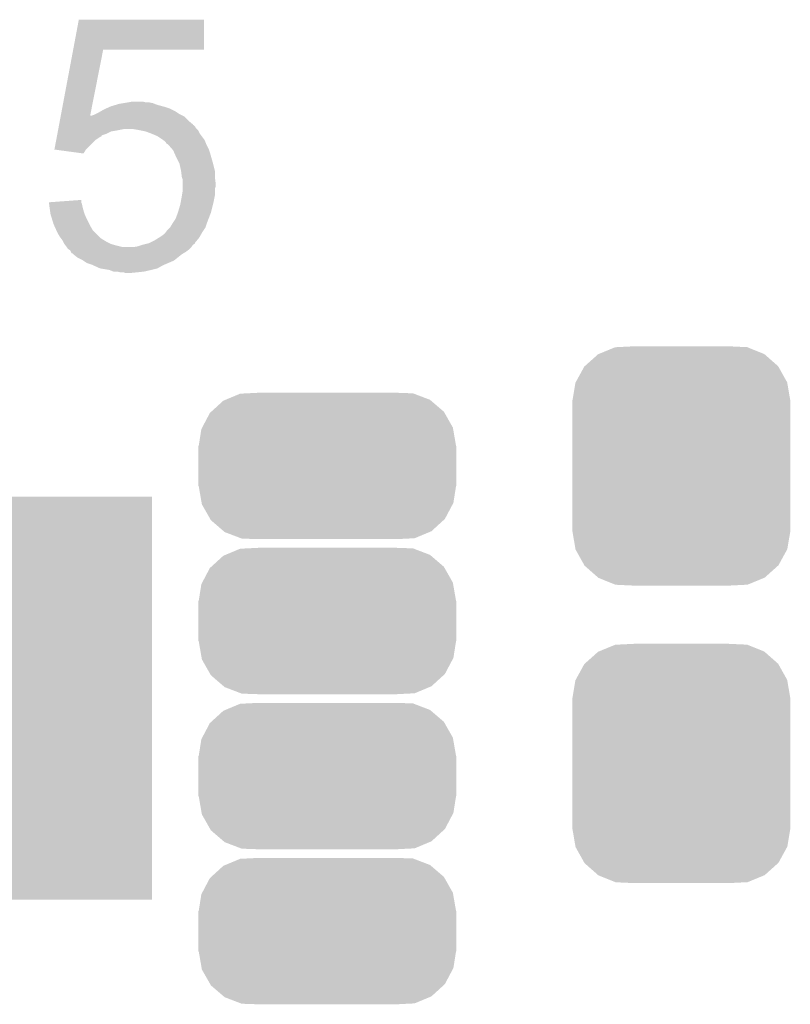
# Model space of a CAD drawing. Extents: x -1.3 to 24.2, y -3.9 to 53.4.
# Tile 25 of 43: x 15.6 to 18.1, y 10.7 to 13.9. Entities that reach past the tile are written whole.
import ezdxf

# ---------------------------------------------------------------- set-up
doc = ezdxf.new("R2010")
doc.units = 0
doc.layers.get('0').update_dxf_attribs({"linetype": 'CONTINUOUS'})
doc.layers.add('DAC_22_CLICK_V100A_GTO', color=14, linetype='CONTINUOUS')
doc.layers.add('DAC_22_CLICK_V100A_GTS', color=12, linetype='CONTINUOUS')

# ---------------------------------------------------------------- blocks, each defined once
blk = doc.blocks.new('RECTANGLE_44')
blk.add_solid([(0.44958, 0.65024), (0.44958, -0.65024), (-0.44958, 0.65024), (-0.44958, -0.65024)])
blk = doc.blocks.new('CUSTOM_70')
for points in [[(-0.329362, 0.21338), (-0.28174, 0.233248), (0.331502, 0.21338), (0.27941, 0.233248)], [(-0.28174, 0.233248), (-0.26024, 0.234336), (0.27941, 0.233248), (0.276556, 0.234336)], [(-0.26024, 0.234336), (-0.22301, 0.23622), (0.276556, 0.234336), (0.22301, 0.23622)], [(-0.37491, 0.175092), (-0.33601, 0.210606), (0.376134, 0.175092), (0.334736, 0.210606)], [(-0.33601, 0.210606), (-0.329362, 0.21338), (0.334736, 0.210606), (0.331502, 0.21338)], [(-0.40427, 0.123974), (-0.37944, 0.170956), (0.405202, 0.123974), (0.378486, 0.170956)], [(-0.37944, 0.170956), (-0.37491, 0.175092), (0.378486, 0.170956), (0.376134, 0.175092)], [(-0.41529, 0.06604), (-0.406916, 0.118966), (0.41529, 0.06604), (0.406076, 0.118966)], [(-0.406916, 0.118966), (-0.40427, 0.123974), (0.406076, 0.118966), (0.405202, 0.123974)], [(-0.41656, -0.06477), (-0.41656, 0.06477), (0.41656, -0.06477), (0.41656, 0.06477)], [(-0.415286, 0.06477), (-0.41529, 0.06604), (0.415286, 0.06477), (0.41529, 0.06604)], [(-0.41529, -0.06604), (-0.415286, -0.06477), (0.41529, -0.06604), (0.415286, -0.06477)], [(-0.406076, -0.118962), (-0.41529, -0.06604), (0.406918, -0.118962), (0.41529, -0.06604)], [(-0.405204, -0.123974), (-0.406076, -0.118962), (0.404268, -0.123974), (0.406918, -0.118962)], [(-0.378488, -0.170954), (-0.405204, -0.123974), (0.37944, -0.170954), (0.404268, -0.123974)], [(-0.376136, -0.175092), (-0.378488, -0.170954), (0.374906, -0.175092), (0.37944, -0.170954)], [(-0.334742, -0.210604), (-0.376136, -0.175092), (0.336012, -0.210604), (0.374906, -0.175092)], [(-0.331506, -0.213382), (-0.334742, -0.210604), (0.329352, -0.213382), (0.336012, -0.210604)], [(-0.279422, -0.233246), (-0.331506, -0.213382), (0.28174, -0.233246), (0.329352, -0.213382)], [(-0.27656, -0.234338), (-0.279422, -0.233246), (0.260174, -0.234338), (0.28174, -0.233246)], [(-0.22301, -0.23622), (-0.27656, -0.234338), (0.22301, -0.23622), (0.260174, -0.234338)]]:
    blk.add_solid(points)
blk = doc.blocks.new('CUSTOM_72')
for points in [[(-0.267216, 0.361152), (-0.213724, 0.383108), (0.26779, 0.361152), (0.21312, 0.383108)], [(-0.213724, 0.383108), (-0.20803, 0.383392), (0.21312, 0.383108), (0.212412, 0.383392)], [(-0.20803, 0.383392), (-0.154122, 0.38608), (0.212412, 0.383392), (0.154132, 0.38608)], [(-0.312264, 0.321732), (-0.26893, 0.360448), (0.312592, 0.321732), (0.268592, 0.360448)], [(-0.26893, 0.360448), (-0.267216, 0.361152), (0.268592, 0.360448), (0.26779, 0.361152)], [(-0.341452, 0.269636), (-0.313432, 0.320688), (0.341702, 0.269636), (0.313176, 0.320688)], [(-0.313432, 0.320688), (-0.312264, 0.321732), (0.313176, 0.320688), (0.312592, 0.321732)], [(-0.35179, 0.21082), (-0.342144, 0.268372), (0.35179, 0.21082), (0.34192, 0.268372)], [(-0.342144, 0.268372), (-0.341452, 0.269636), (0.34192, 0.268372), (0.341702, 0.269636)], [(-0.35179, 0.20955), (-0.35179, 0.21082), (0.35179, 0.20955), (0.35179, 0.21082)], [(-0.35179, -0.20955), (-0.35179, 0.20955), (0.35179, -0.20955), (0.35179, 0.20955)], [(-0.35179, -0.21082), (-0.35179, -0.20955), (0.35179, -0.21082), (0.35179, -0.20955)], [(-0.34192, -0.268358), (-0.35179, -0.21082), (0.342148, -0.268358), (0.35179, -0.21082)], [(-0.341702, -0.269636), (-0.34192, -0.268358), (0.341446, -0.269636), (0.342148, -0.268358)], [(-0.313184, -0.320676), (-0.341702, -0.269636), (0.31344, -0.320676), (0.341446, -0.269636)], [(-0.312594, -0.321732), (-0.313184, -0.320676), (0.312258, -0.321732), (0.31344, -0.320676)], [(-0.268602, -0.36044), (-0.312594, -0.321732), (0.26894, -0.36044), (0.312258, -0.321732)], [(-0.267792, -0.361154), (-0.268602, -0.36044), (0.2672, -0.361154), (0.26894, -0.36044)], [(-0.213136, -0.383104), (-0.267792, -0.361154), (0.213734, -0.383104), (0.2672, -0.361154)], [(-0.212414, -0.383394), (-0.213136, -0.383104), (0.207926, -0.383394), (0.213734, -0.383104)], [(-0.154122, -0.38608), (-0.212414, -0.383394), (0.154132, -0.38608), (0.207926, -0.383394)]]:
    blk.add_solid(points)

msp = doc.modelspace()

# ---------------------------------------------------------------- linework, layer by layer
at = {"layer": 'DAC_22_CLICK_V100A_GTO'}
for points in [[(15.816238, 13.76172), (15.834372, 13.858218), (16.238198, 13.76172), (16.23822, 13.858218)], [(15.834372, 13.858218), (15.834378, 13.85824), (16.23822, 13.858218), (15.834378, 13.85824)], [(15.776144, 13.54836), (15.816236, 13.761702), (15.870964, 13.54836), (15.913096, 13.761702)], [(15.816236, 13.761702), (15.816238, 13.76172), (15.913096, 13.761702), (16.238198, 13.76172)], [(15.906746, 13.563598), (15.915642, 13.56868), (16.144242, 13.563598), (16.13408, 13.56868)], [(15.915642, 13.56868), (15.921354, 13.57122), (16.13408, 13.56868), (16.129, 13.57122)], [(15.921354, 13.57122), (15.932782, 13.5763), (16.129, 13.57122), (16.11376, 13.5763)], [(15.932782, 13.5763), (15.9385, 13.578842), (16.11376, 13.5763), (16.104438, 13.578842)], [(15.9385, 13.578842), (15.955424, 13.583918), (16.104438, 13.578842), (16.08582, 13.583918)], [(15.955424, 13.583918), (15.9639, 13.58646), (16.08582, 13.583918), (16.079468, 13.58646)], [(15.9639, 13.58646), (15.979128, 13.588998), (16.079468, 13.58646), (16.073122, 13.588998)], [(15.979128, 13.588998), (15.99438, 13.59154), (16.073122, 13.588998), (16.060422, 13.59154)], [(15.99438, 13.59154), (16.007082, 13.59408), (16.050262, 13.59154), (16.040102, 13.59408)], [(15.77328, 13.53312), (15.775198, 13.54333), (16.18742, 13.53312), (16.17721, 13.54333)], [(15.775198, 13.54333), (15.776144, 13.54836), (15.869972, 13.54333), (15.875004, 13.54836)], [(15.869972, 13.54333), (15.870462, 13.545818), (16.17721, 13.54333), (16.17472, 13.545818)], [(15.870462, 13.545818), (15.870964, 13.54836), (16.17472, 13.545818), (16.16964, 13.54836)], [(15.875004, 13.54836), (15.88262, 13.5509), (16.16964, 13.54836), (16.164562, 13.5509)], [(15.88262, 13.5509), (15.887698, 13.55344), (16.164562, 13.5509), (16.159482, 13.55344)], [(15.887698, 13.55344), (15.897858, 13.55852), (16.159482, 13.55344), (16.151862, 13.55852)], [(15.897858, 13.55852), (15.906746, 13.563598), (16.151862, 13.55852), (16.144242, 13.563598)], [(15.767074, 13.5001), (15.76803, 13.50518), (15.95374, 13.5001), (15.979138, 13.50518)], [(15.76803, 13.50518), (15.768506, 13.50772), (16.215362, 13.50518), (16.212822, 13.50772)], [(15.768506, 13.50772), (15.76946, 13.512796), (16.212822, 13.50772), (16.210282, 13.512796)], [(15.76946, 13.512796), (15.770414, 13.517874), (16.210282, 13.512796), (16.205206, 13.517874)], [(15.770414, 13.517874), (15.770416, 13.51788), (16.205206, 13.517874), (16.202682, 13.51788)], [(15.770416, 13.51788), (15.770892, 13.520412), (16.202682, 13.51788), (16.20266, 13.520412)], [(15.770892, 13.520412), (15.77328, 13.53312), (16.20266, 13.520412), (16.18742, 13.53312)], [(16.02486, 13.50264), (16.009618, 13.50518), (16.2179, 13.50264), (16.215362, 13.50518)], [(15.761346, 13.469618), (15.763256, 13.479778), (15.887698, 13.469618), (15.902938, 13.479778)], [(15.763256, 13.479778), (15.763732, 13.482314), (15.902938, 13.479778), (15.908006, 13.482314)], [(15.763732, 13.482314), (15.764208, 13.484844), (15.908006, 13.482314), (15.90802, 13.484844)], [(15.764208, 13.484844), (15.765166, 13.48994), (15.90802, 13.484844), (15.923258, 13.48994)], [(15.765166, 13.48994), (15.766596, 13.497558), (15.923258, 13.48994), (15.938498, 13.497558)], [(15.766596, 13.497558), (15.767074, 13.5001), (15.938498, 13.497558), (15.95374, 13.5001)], [(16.03758, 13.500096), (16.02486, 13.50264), (16.220442, 13.500096), (16.2179, 13.50264)], [(16.050258, 13.49756), (16.03758, 13.500096), (16.221712, 13.49756), (16.220442, 13.500096)], [(16.07058, 13.48994), (16.050258, 13.49756), (16.225522, 13.48994), (16.221712, 13.49756)], [(16.08836, 13.48232), (16.07058, 13.48994), (16.231238, 13.48232), (16.225522, 13.48994)], [(16.1036, 13.47216), (16.08836, 13.48232), (16.238856, 13.47216), (16.231238, 13.48232)], [(15.755624, 13.439162), (15.761346, 13.469618), (15.857242, 13.439162), (15.887698, 13.469618)], [(16.106988, 13.46962), (16.1036, 13.47216), (16.24076, 13.46962), (16.238856, 13.47216)], [(16.113758, 13.464542), (16.106988, 13.46962), (16.242792, 13.464542), (16.24076, 13.46962)], [(16.118836, 13.456928), (16.113758, 13.464542), (16.245838, 13.456928), (16.242792, 13.464542)], [(16.121372, 13.45692), (16.118836, 13.456928), (16.24584, 13.45692), (16.245838, 13.456928)], [(16.134716, 13.441678), (16.121372, 13.45692), (16.25346, 13.441678), (16.24584, 13.45692)], [(16.139158, 13.436602), (16.134716, 13.441678), (16.255154, 13.436602), (16.25346, 13.441678)], [(15.755802, 13.439138), (15.755624, 13.439162), (15.857218, 13.439138), (15.857242, 13.439162)], [(15.849586, 13.426442), (15.755802, 13.439138), (15.849586, 13.426442), (15.857218, 13.439138)], [(16.143676, 13.42644), (16.139158, 13.436602), (16.25854, 13.42644), (16.255154, 13.436602)], [(16.14932, 13.41374), (16.143676, 13.42644), (16.26217, 13.41374), (16.25854, 13.42644)], [(16.15948, 13.393422), (16.14932, 13.41374), (16.267974, 13.393422), (16.26217, 13.41374)], [(16.160046, 13.39088), (16.15948, 13.393422), (16.2687, 13.39088), (16.267974, 13.393422)], [(16.16456, 13.370558), (16.160046, 13.39088), (16.27378, 13.370558), (16.2687, 13.39088)], [(16.1671, 13.350242), (16.16456, 13.370558), (16.27378, 13.350242), (16.27378, 13.370558)], [(16.167102, 13.35024), (16.1671, 13.350242), (16.27378, 13.35024), (16.27378, 13.350242)], [(16.169638, 13.342622), (16.167102, 13.35024), (16.274734, 13.342622), (16.27378, 13.35024)], [(16.16964, 13.329918), (16.169638, 13.342622), (16.27632, 13.329918), (16.274734, 13.342622)], [(16.16964, 13.319758), (16.16964, 13.329918), (16.276318, 13.319758), (16.27632, 13.329918)], [(16.16964, 13.312136), (16.16964, 13.319758), (16.27378, 13.312136), (16.276318, 13.319758)], [(16.162942, 13.26642), (16.1671, 13.28928), (16.2687, 13.26642), (16.273272, 13.28928)], [(16.1671, 13.28928), (16.167522, 13.291818), (16.273272, 13.28928), (16.27378, 13.291818)], [(16.167522, 13.291818), (16.16964, 13.304522), (16.27378, 13.291818), (16.27378, 13.304522)], [(16.16964, 13.304522), (16.16964, 13.312136), (16.27378, 13.304522), (16.27378, 13.312136)], [(15.73786, 13.26896), (15.84198, 13.276556), (15.841982, 13.26896), (15.84198, 13.276556)], [(15.737862, 13.268956), (15.73786, 13.26896), (15.841982, 13.268956), (15.841982, 13.26896)], [(15.738492, 13.263878), (15.737862, 13.268956), (15.84452, 13.263878), (15.841982, 13.268956)], [(15.740066, 13.25118), (15.738492, 13.263878), (15.84706, 13.25118), (15.84452, 13.263878)], [(15.74038, 13.24864), (15.740066, 13.25118), (15.847786, 13.24864), (15.84706, 13.25118)], [(16.1544, 13.235938), (16.16202, 13.26134), (16.261078, 13.235938), (16.267428, 13.26134)], [(16.16202, 13.26134), (16.162942, 13.26642), (16.267428, 13.26134), (16.2687, 13.26642)], [(15.742558, 13.233398), (15.74038, 13.24864), (15.85214, 13.233398), (15.847786, 13.24864)], [(15.74292, 13.230862), (15.742558, 13.233398), (15.853228, 13.230862), (15.85214, 13.233398)], [(15.74761, 13.21562), (15.74292, 13.230862), (15.85976, 13.21562), (15.853228, 13.230862)], [(16.14678, 13.21562), (16.1544, 13.235938), (16.253262, 13.21562), (16.261078, 13.235938)], [(15.753078, 13.197842), (15.74761, 13.21562), (15.86865, 13.197842), (15.85976, 13.21562)], [(15.754234, 13.195302), (15.753078, 13.197842), (15.86992, 13.195302), (15.86865, 13.197842)], [(15.762318, 13.17752), (15.754234, 13.195302), (15.880082, 13.17752), (15.86992, 13.195302)], [(16.118842, 13.17752), (16.128996, 13.187676), (16.236526, 13.17752), (16.243298, 13.187676)], [(16.128996, 13.187676), (16.129002, 13.187682), (16.243298, 13.187676), (16.2433, 13.187682)], [(16.129002, 13.187682), (16.136618, 13.20038), (16.2433, 13.187682), (16.247532, 13.20038)], [(16.136618, 13.20038), (16.138312, 13.202922), (16.247532, 13.20038), (16.24838, 13.202922)], [(16.138312, 13.202922), (16.14678, 13.21562), (16.24838, 13.202922), (16.253262, 13.21562)], [(15.76578, 13.169902), (15.762318, 13.17752), (15.8877, 13.169902), (15.880082, 13.17752)], [(15.773398, 13.157202), (15.76578, 13.169902), (15.9004, 13.157202), (15.8877, 13.169902)], [(15.775306, 13.15466), (15.773398, 13.157202), (15.90294, 13.15466), (15.9004, 13.157202)], [(16.092932, 13.154662), (16.101058, 13.15974), (16.22298, 13.154662), (16.225882, 13.15974)], [(16.101058, 13.15974), (16.111222, 13.167362), (16.225882, 13.15974), (16.230238, 13.167362)], [(16.111222, 13.167362), (16.115032, 13.172442), (16.230238, 13.167362), (16.233142, 13.172442)], [(16.115032, 13.172442), (16.118842, 13.17752), (16.233142, 13.172442), (16.236526, 13.17752)], [(15.779114, 13.14958), (15.775306, 13.15466), (15.910558, 13.14958), (15.90294, 13.15466)], [(15.781018, 13.14704), (15.779114, 13.14958), (15.914792, 13.14704), (15.910558, 13.14958)], [(15.78356, 13.14196), (15.781018, 13.14704), (15.92326, 13.14196), (15.914792, 13.14704)], [(15.7861, 13.136882), (15.78356, 13.14196), (15.933416, 13.136882), (15.92326, 13.14196)], [(15.788008, 13.134338), (15.7861, 13.136882), (15.938502, 13.134338), (15.933416, 13.136882)], [(15.791816, 13.12926), (15.788008, 13.134338), (15.95628, 13.12926), (15.938502, 13.134338)], [(15.79372, 13.12672), (15.791816, 13.12926), (15.966442, 13.12672), (15.95628, 13.12926)], [(15.795414, 13.12418), (15.79372, 13.12672), (15.976602, 13.12418), (15.966442, 13.12672)], [(15.795416, 13.124178), (15.795414, 13.12418), (16.197578, 13.124178), (16.197578, 13.12418)], [(15.798798, 13.119102), (15.795416, 13.124178), (16.1925, 13.119102), (16.197578, 13.124178)], [(16.009622, 13.12418), (16.024862, 13.126722), (16.197578, 13.12418), (16.199274, 13.126722)], [(16.024862, 13.126722), (16.040092, 13.131796), (16.199274, 13.126722), (16.20266, 13.131796)], [(16.040092, 13.131796), (16.0401, 13.131798), (16.20266, 13.131796), (16.202662, 13.131798)], [(16.0401, 13.131798), (16.050256, 13.134338), (16.202662, 13.131798), (16.207734, 13.134338)], [(16.050256, 13.134338), (16.060422, 13.13688), (16.207734, 13.134338), (16.209006, 13.13688)], [(16.060422, 13.13688), (16.065492, 13.139416), (16.209006, 13.13688), (16.210278, 13.139416)], [(16.065492, 13.139416), (16.080738, 13.14704), (16.210278, 13.139416), (16.216628, 13.14704)], [(16.080738, 13.14704), (16.092932, 13.154662), (16.216628, 13.14704), (16.22298, 13.154662)], [(15.80261, 13.11656), (15.798798, 13.119102), (16.189958, 13.11656), (16.1925, 13.119102)], [(15.806416, 13.11402), (15.80261, 13.11656), (16.186572, 13.11402), (16.189958, 13.11656)], [(15.80896, 13.108938), (15.806416, 13.11402), (16.179798, 13.108938), (16.186572, 13.11402)], [(15.811494, 13.103874), (15.80896, 13.108938), (16.171356, 13.103874), (16.179798, 13.108938)], [(15.814034, 13.10386), (15.811494, 13.103874), (16.171332, 13.10386), (16.171356, 13.103874)], [(15.81658, 13.10132), (15.814034, 13.10386), (16.1671, 13.10132), (16.171332, 13.10386)], [(15.82928, 13.09116), (15.81658, 13.10132), (16.154398, 13.09116), (16.1671, 13.10132)], [(15.844518, 13.08354), (15.82928, 13.09116), (16.144872, 13.08354), (16.154398, 13.09116)], [(15.84833, 13.081), (15.844518, 13.08354), (16.141698, 13.081), (16.144872, 13.08354)], [(15.859756, 13.073382), (15.84833, 13.081), (16.123922, 13.073382), (16.141698, 13.081)], [(15.874998, 13.0683), (15.859756, 13.073382), (16.112064, 13.0683), (16.123922, 13.073382)], [(15.880588, 13.06576), (15.874998, 13.0683), (16.106138, 13.06576), (16.112064, 13.0683)], [(15.902938, 13.055602), (15.880588, 13.06576), (16.088362, 13.055602), (16.106138, 13.06576)], [(15.902962, 13.055598), (15.902938, 13.055602), (16.088356, 13.055598), (16.088362, 13.055602)], [(15.933418, 13.05052), (15.902962, 13.055598), (16.06804, 13.05052), (16.088356, 13.055598)], [(15.946116, 13.045442), (15.933418, 13.05052), (16.045186, 13.045442), (16.06804, 13.05052)], [(15.958818, 13.04544), (15.946116, 13.045442), (16.045178, 13.04544), (16.045186, 13.045442)], [(15.968978, 13.0429), (15.958818, 13.04544), (16.02232, 13.0429), (16.045178, 13.04544)], [(15.986758, 13.040362), (15.979136, 13.0429), (15.99694, 13.040362), (16.02232, 13.0429)], [(15.996922, 13.04036), (15.986758, 13.040362), (15.996922, 13.04036), (15.99694, 13.040362)]]:
    msp.add_solid(points, dxfattribs=at)

# ---------------------------------------------------------------- block references
at = {"layer": 'DAC_22_CLICK_V100A_GTS'}
for name, p in [('CUSTOM_72', (17.78, 12.41806)), ('CUSTOM_70', (16.637, 12.41806)), ('RECTANGLE_44', (15.621, 11.66876)), ('CUSTOM_70', (16.637, 11.91768)), ('CUSTOM_72', (17.78, 11.45794)), ('CUSTOM_70', (16.637, 11.4173)), ('CUSTOM_70', (16.637, 10.91692))]:
    msp.add_blockref(name, p, dxfattribs=at)

doc.saveas('drawing.dxf')
